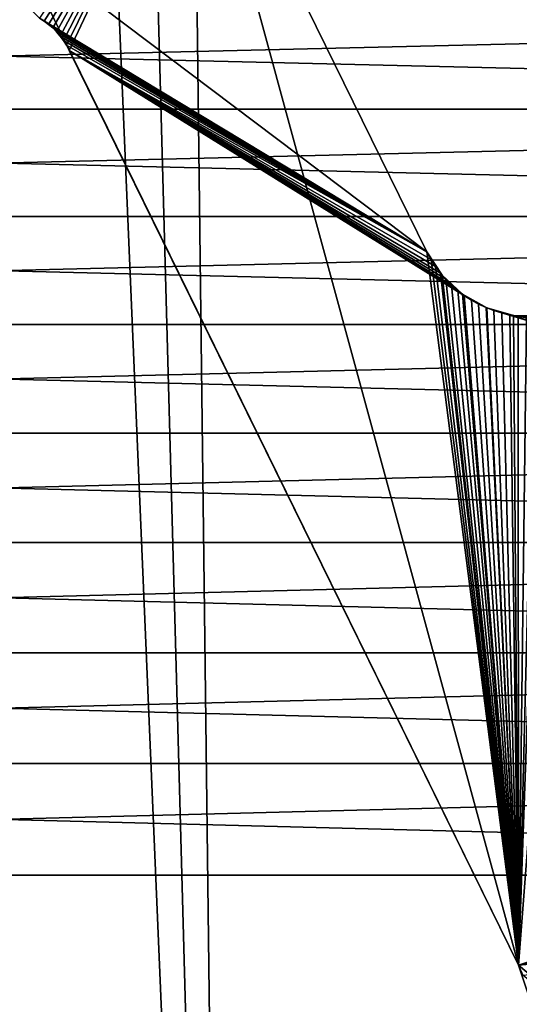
# Model space of a CAD drawing. Header units: millimetres. Extents: x -105 to 105, y -91 to 91.
# Tile 239 of 256: x 0.13 to 3.35, y -35.59 to -29.23. Entities that reach past the tile are written whole.
import ezdxf

# ---------------------------------------------------------------- set-up
doc = ezdxf.new("R2010")
doc.units = ezdxf.units.MM
doc.header["$LTSCALE"] = 22.850203
for name, color, linetype in [('167', 7, 'CONTINUOUS'), ('168', 7, 'CONTINUOUS'), ('405', 7, 'CONTINUOUS'), ('406', 7, 'CONTINUOUS'), ('584', 7, 'CONTINUOUS'), ('585', 7, 'CONTINUOUS'), ('607', 7, 'CONTINUOUS'), ('608', 7, 'CONTINUOUS'), ('609', 7, 'CONTINUOUS'), ('823', 7, 'CONTINUOUS')]:
    doc.layers.add(name, color=color, linetype=linetype)

msp = doc.modelspace()

# ---------------------------------------------------------------- linework, layer by layer
at = {"layer": '167', "linetype": 'CONTINUOUS'}
for points in [[(14.6434, -29.1198), (14.4944, -29.8084), (-14.6434, -29.1198), (14.6434, -29.1198)], [(-14.6434, -29.1198), (14.4944, -29.8084), (-14.4944, -29.8084), (-14.6434, -29.1198)], [(14.4944, -29.8084), (14.365, -30.5014), (-14.4944, -29.8084), (14.4944, -29.8084)], [(-14.4944, -29.8084), (14.365, -30.5014), (-14.365, -30.5014), (-14.4944, -29.8084)], [(14.365, -30.5014), (14.2552, -31.199), (-14.365, -30.5014), (14.365, -30.5014)], [(-14.365, -30.5014), (14.2552, -31.199), (-14.2552, -31.199), (-14.365, -30.5014)], [(14.2552, -31.199), (14.165, -31.9012), (-14.2552, -31.199), (14.2552, -31.199)], [(-14.2552, -31.199), (14.165, -31.9012), (-14.165, -31.9012), (-14.2552, -31.199)], [(14.165, -31.9012), (14.0944, -32.6079), (-14.165, -31.9012), (14.165, -31.9012)], [(-14.165, -31.9012), (14.0944, -32.6079), (-14.0944, -32.6079), (-14.165, -31.9012)], [(14.0944, -32.6079), (14.0433, -33.3191), (-14.0944, -32.6079), (14.0944, -32.6079)], [(-14.0944, -32.6079), (14.0433, -33.3191), (-14.0433, -33.3191), (-14.0944, -32.6079)], [(14.0433, -33.3191), (14.0119, -34.0348), (-14.0433, -33.3191), (14.0433, -33.3191)], [(-14.0433, -33.3191), (14.0119, -34.0348), (-14.0119, -34.0348), (-14.0433, -33.3191)], [(14.0119, -34.0348), (14, -34.7551), (-14.0119, -34.0348), (14.0119, -34.0348)], [(-14.0119, -34.0348), (14, -34.7551), (-14, -34.7551), (-14.0119, -34.0348)], [(-10, -41.3849), (-14, -34.7551), (10, -41.3837), (-10, -41.3849)], [(-14, -34.7551), (14, -34.7551), (10.3879, -41.4347), (-14, -34.7551)], [(10, -41.3837), (-14, -34.7551), (10.1313, -41.3893), (10, -41.3837)], [(10.1313, -41.3893), (-14, -34.7551), (10.26, -41.4062), (10.1313, -41.3893)], [(10.26, -41.4062), (-14, -34.7551), (10.3879, -41.4347), (10.26, -41.4062)]]:
    msp.add_3dface(points, dxfattribs=at)
at = {"layer": '168', "linetype": 'CONTINUOUS'}
for points in [[(-14.6434, -29.1198, 2.5), (-14.4944, -29.8084, 2.5), (14.6434, -29.1198, 2.5), (-14.6434, -29.1198, 2.5)], [(14.6434, -29.1198, 2.5), (-14.4944, -29.8084, 2.5), (14.4944, -29.8084, 2.5), (14.6434, -29.1198, 2.5)], [(-14.4944, -29.8084, 2.5), (-14.365, -30.5014, 2.5), (14.4944, -29.8084, 2.5), (-14.4944, -29.8084, 2.5)], [(14.4944, -29.8084, 2.5), (-14.365, -30.5014, 2.5), (14.365, -30.5014, 2.5), (14.4944, -29.8084, 2.5)], [(-14.365, -30.5014, 2.5), (-14.2552, -31.199, 2.5), (14.365, -30.5014, 2.5), (-14.365, -30.5014, 2.5)], [(14.365, -30.5014, 2.5), (-14.2552, -31.199, 2.5), (14.2552, -31.199, 2.5), (14.365, -30.5014, 2.5)], [(-14.2552, -31.199, 2.5), (-14.165, -31.9012, 2.5), (14.2552, -31.199, 2.5), (-14.2552, -31.199, 2.5)], [(14.2552, -31.199, 2.5), (-14.165, -31.9012, 2.5), (14.165, -31.9012, 2.5), (14.2552, -31.199, 2.5)], [(-14.165, -31.9012, 2.5), (-14.0944, -32.6079, 2.5), (14.165, -31.9012, 2.5), (-14.165, -31.9012, 2.5)], [(14.165, -31.9012, 2.5), (-14.0944, -32.6079, 2.5), (14.0944, -32.6079, 2.5), (14.165, -31.9012, 2.5)], [(-14.0944, -32.6079, 2.5), (-14.0433, -33.3191, 2.5), (14.0944, -32.6079, 2.5), (-14.0944, -32.6079, 2.5)], [(14.0944, -32.6079, 2.5), (-14.0433, -33.3191, 2.5), (14.0433, -33.3191, 2.5), (14.0944, -32.6079, 2.5)], [(-14.0433, -33.3191, 2.5), (-14.0119, -34.0348, 2.5), (14.0433, -33.3191, 2.5), (-14.0433, -33.3191, 2.5)], [(14.0433, -33.3191, 2.5), (-14.0119, -34.0348, 2.5), (14.0119, -34.0348, 2.5), (14.0433, -33.3191, 2.5)], [(-14.0119, -34.0348, 2.5), (-14, -34.7551, 2.5), (14.0119, -34.0348, 2.5), (-14.0119, -34.0348, 2.5)], [(14.0119, -34.0348, 2.5), (-14, -34.7551, 2.5), (14, -34.7551, 2.5), (14.0119, -34.0348, 2.5)], [(-14, -34.7551, 2.5), (-10.3868, -41.4343, 2.5), (14, -34.7551, 2.5), (-14, -34.7551, 2.5)], [(-10.3868, -41.4343, 2.5), (-10.2622, -41.4068, 2.5), (14, -34.7551, 2.5), (-10.3868, -41.4343, 2.5)], [(-10.2622, -41.4068, 2.5), (-10.1325, -41.3903, 2.5), (14, -34.7551, 2.5), (-10.2622, -41.4068, 2.5)], [(-10.1325, -41.3903, 2.5), (-10, -41.3849, 2.5), (14, -34.7551, 2.5), (-10.1325, -41.3903, 2.5)], [(14, -34.7551, 2.5), (-10, -41.3849, 2.5), (10, -41.3837, 2.5), (14, -34.7551, 2.5)]]:
    msp.add_3dface(points, dxfattribs=at)
at = {"layer": '405', "linetype": 'CONTINUOUS'}
for points in [[(-2.7584, -30.7299, 34.5), (1.2681, -27.6937, 34.5), (-1.2681, -27.6937, 34.5), (-2.7584, -30.7299, 34.5)], [(1.2681, -27.6937, 34.5), (-2.7584, -30.7299, 34.5), (-0.2571, -29.2207, 34.5), (1.2681, -27.6937, 34.5)], [(0.2874, -29.2401, 34.5), (1.2681, -27.6937, 34.5), (0.2571, -29.2207, 34.5), (0.2874, -29.2401, 34.5)], [(0.3154, -29.2612, 34.5), (1.2681, -27.6937, 34.5), (0.2874, -29.2401, 34.5), (0.3154, -29.2612, 34.5)], [(0.3416, -29.2842, 34.5), (1.2681, -27.6937, 34.5), (0.3154, -29.2612, 34.5), (0.3416, -29.2842, 34.5)], [(0.3662, -29.3091, 34.5), (1.2681, -27.6937, 34.5), (0.3416, -29.2842, 34.5), (0.3662, -29.3091, 34.5)], [(0.3892, -29.3361, 34.5), (1.2681, -27.6937, 34.5), (0.3662, -29.3091, 34.5), (0.3892, -29.3361, 34.5)], [(0.4107, -29.365, 34.5), (1.2681, -27.6937, 34.5), (0.3892, -29.3361, 34.5), (0.4107, -29.365, 34.5)], [(0.4305, -29.3959, 34.5), (1.2681, -27.6937, 34.5), (0.4107, -29.365, 34.5), (0.4305, -29.3959, 34.5)], [(0.4488, -29.4289, 34.5), (1.2681, -27.6937, 34.5), (0.4305, -29.3959, 34.5), (0.4488, -29.4289, 34.5)], [(2.7584, -30.7299, 34.5), (1.2681, -27.6937, 34.5), (0.4488, -29.4289, 34.5), (2.7584, -30.7299, 34.5)], [(3.3487, -35.3365, 34.5), (2.7584, -30.7299, 34.5), (0.4488, -29.4289, 34.5), (3.3487, -35.3365, 34.5)], [(2.785, -30.7785, 34.5), (2.7584, -30.7299, 34.5), (3.3487, -35.3365, 34.5), (2.785, -30.7785, 34.5)], [(2.8142, -30.8243, 34.5), (2.785, -30.7785, 34.5), (3.3487, -35.3365, 34.5), (2.8142, -30.8243, 34.5)], [(2.8459, -30.8673, 34.5), (2.8142, -30.8243, 34.5), (3.3487, -35.3365, 34.5), (2.8459, -30.8673, 34.5)], [(2.8801, -30.9075, 34.5), (2.8459, -30.8673, 34.5), (3.3487, -35.3365, 34.5), (2.8801, -30.9075, 34.5)], [(2.9169, -30.9448, 34.5), (2.8801, -30.9075, 34.5), (3.3487, -35.3365, 34.5), (2.9169, -30.9448, 34.5)], [(2.9565, -30.9796, 34.5), (2.9169, -30.9448, 34.5), (3.3487, -35.3365, 34.5), (2.9565, -30.9796, 34.5)], [(2.9993, -31.0119, 34.5), (2.9565, -30.9796, 34.5), (3.3487, -35.3365, 34.5), (2.9993, -31.0119, 34.5)], [(3.0447, -31.0415, 34.5), (2.9993, -31.0119, 34.5), (3.3487, -35.3365, 34.5), (3.0447, -31.0415, 34.5)], [(3.092, -31.0678, 34.5), (3.0447, -31.0415, 34.5), (3.3487, -35.3365, 34.5), (3.092, -31.0678, 34.5)], [(3.1405, -31.0905, 34.5), (3.092, -31.0678, 34.5), (3.3487, -35.3365, 34.5), (3.1405, -31.0905, 34.5)], [(3.1897, -31.1093, 34.5), (3.1405, -31.0905, 34.5), (3.3487, -35.3365, 34.5), (3.1897, -31.1093, 34.5)], [(3.2409, -31.1245, 34.5), (3.1897, -31.1093, 34.5), (3.3487, -35.3365, 34.5), (3.2409, -31.1245, 34.5)], [(3.2937, -31.1363, 34.5), (3.2409, -31.1245, 34.5), (3.3487, -35.3365, 34.5), (3.2937, -31.1363, 34.5)], [(3.3473, -31.1444, 34.5), (3.2937, -31.1363, 34.5), (3.3487, -35.3365, 34.5), (3.3473, -31.1444, 34.5)], [(3.4009, -31.1487, 34.5), (3.3473, -31.1444, 34.5), (3.3487, -35.3365, 34.5), (3.4009, -31.1487, 34.5)], [(3.4537, -31.1491, 34.5), (3.4009, -31.1487, 34.5), (3.3487, -35.3365, 34.5), (3.4537, -31.1491, 34.5)], [(14.1445, -31.6751, 34.5), (3.4537, -31.1491, 34.5), (3.3487, -35.3365, 34.5), (14.1445, -31.6751, 34.5)], [(14.0368, -33.0103, 34.5), (14.1445, -31.6751, 34.5), (3.3487, -35.3365, 34.5), (14.0368, -33.0103, 34.5)], [(14, -34.3571, 34.5), (14.0368, -33.0103, 34.5), (3.3487, -35.3365, 34.5), (14, -34.3571, 34.5)], [(-10, -41.3849, 34.5), (10, -41.3849, 34.5), (14, -34.3571, 34.5), (-10, -41.3849, 34.5)], [(-10, -41.3849, 34.5), (14, -34.3571, 34.5), (2.3578, -36.8541, 34.5), (-10, -41.3849, 34.5)], [(2.3578, -36.8541, 34.5), (14, -34.3571, 34.5), (2.4734, -36.829, 34.5), (2.3578, -36.8541, 34.5)], [(2.4734, -36.829, 34.5), (14, -34.3571, 34.5), (2.588, -36.7961, 34.5), (2.4734, -36.829, 34.5)], [(2.588, -36.7961, 34.5), (14, -34.3571, 34.5), (2.7003, -36.7559, 34.5), (2.588, -36.7961, 34.5)], [(2.7003, -36.7559, 34.5), (14, -34.3571, 34.5), (2.8088, -36.7088, 34.5), (2.7003, -36.7559, 34.5)], [(2.8088, -36.7088, 34.5), (14, -34.3571, 34.5), (2.9139, -36.6547, 34.5), (2.8088, -36.7088, 34.5)], [(2.9139, -36.6547, 34.5), (14, -34.3571, 34.5), (3.0158, -36.5936, 34.5), (2.9139, -36.6547, 34.5)], [(3.0158, -36.5936, 34.5), (14, -34.3571, 34.5), (3.1146, -36.5253, 34.5), (3.0158, -36.5936, 34.5)], [(3.1146, -36.5253, 34.5), (14, -34.3571, 34.5), (3.1652, -36.4767, 34.5), (3.1146, -36.5253, 34.5)], [(3.1652, -36.4767, 34.5), (14, -34.3571, 34.5), (3.2117, -36.4258, 34.5), (3.1652, -36.4767, 34.5)], [(3.2117, -36.4258, 34.5), (14, -34.3571, 34.5), (3.2542, -36.3726, 34.5), (3.2117, -36.4258, 34.5)], [(3.2542, -36.3726, 34.5), (14, -34.3571, 34.5), (3.2927, -36.3171, 34.5), (3.2542, -36.3726, 34.5)], [(3.2927, -36.3171, 34.5), (14, -34.3571, 34.5), (3.3272, -36.2592, 34.5), (3.2927, -36.3171, 34.5)], [(3.3272, -36.2592, 34.5), (14, -34.3571, 34.5), (3.3579, -36.1983, 34.5), (3.3272, -36.2592, 34.5)], [(3.3771, -35.4007, 34.5), (14, -34.3571, 34.5), (3.3487, -35.3365, 34.5), (3.3771, -35.4007, 34.5)]]:
    msp.add_3dface(points, dxfattribs=at)
at = {"layer": '406', "linetype": 'CONTINUOUS'}
for points in [[(1.2681, -27.6937, 32.5), (2.7584, -30.7299, 32.5), (-1.2681, -27.6937, 32.5), (1.2681, -27.6937, 32.5)], [(-1.2681, -27.6937, 32.5), (2.7584, -30.7299, 32.5), (0.2571, -29.2207, 32.5), (-1.2681, -27.6937, 32.5)], [(0.2571, -29.2207, 32.5), (2.7584, -30.7299, 32.5), (0.2874, -29.2401, 32.5), (0.2571, -29.2207, 32.5)], [(0.2874, -29.2401, 32.5), (2.7584, -30.7299, 32.5), (0.3154, -29.2612, 32.5), (0.2874, -29.2401, 32.5)], [(0.3154, -29.2612, 32.5), (2.7584, -30.7299, 32.5), (0.3416, -29.2842, 32.5), (0.3154, -29.2612, 32.5)], [(0.3416, -29.2842, 32.5), (2.7584, -30.7299, 32.5), (0.3662, -29.3091, 32.5), (0.3416, -29.2842, 32.5)], [(0.3662, -29.3091, 32.5), (2.7584, -30.7299, 32.5), (0.3892, -29.3361, 32.5), (0.3662, -29.3091, 32.5)], [(0.3892, -29.3361, 32.5), (2.7584, -30.7299, 32.5), (0.4107, -29.365, 32.5), (0.3892, -29.3361, 32.5)], [(0.4107, -29.365, 32.5), (2.7584, -30.7299, 32.5), (0.4305, -29.3959, 32.5), (0.4107, -29.365, 32.5)], [(0.4305, -29.3959, 32.5), (2.7584, -30.7299, 32.5), (0.4488, -29.4289, 32.5), (0.4305, -29.3959, 32.5)], [(2.9993, -31.0119, 32.5), (3.0447, -31.0415, 32.5), (0.4488, -29.4289, 32.5), (2.9993, -31.0119, 32.5)], [(0.4488, -29.4289, 32.5), (3.0447, -31.0415, 32.5), (3.3487, -35.3365, 32.5), (0.4488, -29.4289, 32.5)], [(2.9565, -30.9796, 32.5), (2.9993, -31.0119, 32.5), (0.4488, -29.4289, 32.5), (2.9565, -30.9796, 32.5)], [(2.9169, -30.9448, 32.5), (2.9565, -30.9796, 32.5), (0.4488, -29.4289, 32.5), (2.9169, -30.9448, 32.5)], [(2.8801, -30.9075, 32.5), (2.9169, -30.9448, 32.5), (0.4488, -29.4289, 32.5), (2.8801, -30.9075, 32.5)], [(2.8459, -30.8673, 32.5), (2.8801, -30.9075, 32.5), (0.4488, -29.4289, 32.5), (2.8459, -30.8673, 32.5)], [(2.8142, -30.8243, 32.5), (2.8459, -30.8673, 32.5), (0.4488, -29.4289, 32.5), (2.8142, -30.8243, 32.5)], [(2.785, -30.7785, 32.5), (2.8142, -30.8243, 32.5), (0.4488, -29.4289, 32.5), (2.785, -30.7785, 32.5)], [(2.7584, -30.7299, 32.5), (2.785, -30.7785, 32.5), (0.4488, -29.4289, 32.5), (2.7584, -30.7299, 32.5)], [(3.0447, -31.0415, 32.5), (3.092, -31.0678, 32.5), (3.3487, -35.3365, 32.5), (3.0447, -31.0415, 32.5)], [(3.092, -31.0678, 32.5), (3.1405, -31.0905, 32.5), (3.3487, -35.3365, 32.5), (3.092, -31.0678, 32.5)], [(3.1405, -31.0905, 32.5), (3.1897, -31.1093, 32.5), (3.3487, -35.3365, 32.5), (3.1405, -31.0905, 32.5)], [(3.2409, -31.1245, 32.5), (14, -34.3571, 32.5), (3.1897, -31.1093, 32.5), (3.2409, -31.1245, 32.5)], [(3.1897, -31.1093, 32.5), (14, -34.3571, 32.5), (3.3487, -35.3365, 32.5), (3.1897, -31.1093, 32.5)], [(3.2937, -31.1363, 32.5), (14, -34.3571, 32.5), (3.2409, -31.1245, 32.5), (3.2937, -31.1363, 32.5)], [(14.0368, -33.0103, 32.5), (14, -34.3571, 32.5), (3.2937, -31.1363, 32.5), (14.0368, -33.0103, 32.5)], [(3.3473, -31.1444, 32.5), (14.0368, -33.0103, 32.5), (3.2937, -31.1363, 32.5), (3.3473, -31.1444, 32.5)], [(3.4009, -31.1487, 32.5), (14.0368, -33.0103, 32.5), (3.3473, -31.1444, 32.5), (3.4009, -31.1487, 32.5)], [(10, -41.3849, 32.5), (-10, -41.3849, 32.5), (-14, -34.3571, 32.5), (10, -41.3849, 32.5)], [(10, -41.3849, 32.5), (-14, -34.3571, 32.5), (-2.4163, -36.8564, 32.5), (10, -41.3849, 32.5)], [(14, -34.3571, 32.5), (10.981, -41.749, 32.5), (3.3487, -35.3365, 32.5), (14, -34.3571, 32.5)], [(3.3487, -35.3365, 32.5), (10.981, -41.749, 32.5), (3.3771, -35.4007, 32.5), (3.3487, -35.3365, 32.5)]]:
    msp.add_3dface(points, dxfattribs=at)
at = {"layer": '584', "linetype": 'CONTINUOUS'}
for points in [[(1.2681, -27.6937, 34.5), (2.7584, -30.7299, 34.5), (1.2681, -27.6937, 32.5), (1.2681, -27.6937, 34.5)], [(2.7584, -30.7299, 34.5), (2.7584, -30.7299, 32.5), (1.2681, -27.6937, 32.5), (2.7584, -30.7299, 34.5)]]:
    msp.add_3dface(points, dxfattribs=at)
at = {"layer": '585', "linetype": 'CONTINUOUS'}
for points in [[(2.7584, -30.7299, 34.5), (2.785, -30.7785, 34.5), (2.7584, -30.7299, 32.5), (2.7584, -30.7299, 34.5)], [(2.785, -30.7785, 34.5), (2.785, -30.7785, 32.5), (2.7584, -30.7299, 32.5), (2.785, -30.7785, 34.5)], [(2.785, -30.7785, 34.5), (2.8142, -30.8243, 34.5), (2.785, -30.7785, 32.5), (2.785, -30.7785, 34.5)], [(2.8142, -30.8243, 34.5), (2.8142, -30.8243, 32.5), (2.785, -30.7785, 32.5), (2.8142, -30.8243, 34.5)], [(2.8142, -30.8243, 34.5), (2.8459, -30.8673, 34.5), (2.8142, -30.8243, 32.5), (2.8142, -30.8243, 34.5)], [(2.8459, -30.8673, 34.5), (2.8459, -30.8673, 32.5), (2.8142, -30.8243, 32.5), (2.8459, -30.8673, 34.5)], [(2.8459, -30.8673, 34.5), (2.8801, -30.9075, 34.5), (2.8459, -30.8673, 32.5), (2.8459, -30.8673, 34.5)], [(2.8801, -30.9075, 34.5), (2.8801, -30.9075, 32.5), (2.8459, -30.8673, 32.5), (2.8801, -30.9075, 34.5)], [(2.8801, -30.9075, 34.5), (2.9169, -30.9448, 34.5), (2.8801, -30.9075, 32.5), (2.8801, -30.9075, 34.5)], [(2.9169, -30.9448, 34.5), (2.9169, -30.9448, 32.5), (2.8801, -30.9075, 32.5), (2.9169, -30.9448, 34.5)], [(2.9169, -30.9448, 34.5), (2.9565, -30.9796, 34.5), (2.9169, -30.9448, 32.5), (2.9169, -30.9448, 34.5)], [(2.9565, -30.9796, 34.5), (2.9565, -30.9796, 32.5), (2.9169, -30.9448, 32.5), (2.9565, -30.9796, 34.5)], [(2.9565, -30.9796, 34.5), (2.9993, -31.0119, 34.5), (2.9565, -30.9796, 32.5), (2.9565, -30.9796, 34.5)], [(2.9993, -31.0119, 34.5), (2.9993, -31.0119, 32.5), (2.9565, -30.9796, 32.5), (2.9993, -31.0119, 34.5)], [(2.9993, -31.0119, 34.5), (3.0447, -31.0415, 34.5), (2.9993, -31.0119, 32.5), (2.9993, -31.0119, 34.5)], [(3.0447, -31.0415, 34.5), (3.0447, -31.0415, 32.5), (2.9993, -31.0119, 32.5), (3.0447, -31.0415, 34.5)], [(3.0447, -31.0415, 34.5), (3.092, -31.0678, 34.5), (3.0447, -31.0415, 32.5), (3.0447, -31.0415, 34.5)], [(3.092, -31.0678, 34.5), (3.092, -31.0678, 32.5), (3.0447, -31.0415, 32.5), (3.092, -31.0678, 34.5)], [(3.092, -31.0678, 34.5), (3.1405, -31.0905, 34.5), (3.092, -31.0678, 32.5), (3.092, -31.0678, 34.5)], [(3.1405, -31.0905, 34.5), (3.1405, -31.0905, 32.5), (3.092, -31.0678, 32.5), (3.1405, -31.0905, 34.5)], [(3.1405, -31.0905, 34.5), (3.1897, -31.1093, 34.5), (3.1405, -31.0905, 32.5), (3.1405, -31.0905, 34.5)], [(3.1897, -31.1093, 34.5), (3.1897, -31.1093, 32.5), (3.1405, -31.0905, 32.5), (3.1897, -31.1093, 34.5)], [(3.1897, -31.1093, 34.5), (3.2409, -31.1245, 34.5), (3.1897, -31.1093, 32.5), (3.1897, -31.1093, 34.5)], [(3.2409, -31.1245, 34.5), (3.2409, -31.1245, 32.5), (3.1897, -31.1093, 32.5), (3.2409, -31.1245, 34.5)], [(3.2409, -31.1245, 34.5), (3.2937, -31.1363, 34.5), (3.2409, -31.1245, 32.5), (3.2409, -31.1245, 34.5)], [(3.2937, -31.1363, 34.5), (3.2937, -31.1363, 32.5), (3.2409, -31.1245, 32.5), (3.2937, -31.1363, 34.5)], [(3.2937, -31.1363, 34.5), (3.3473, -31.1444, 34.5), (3.2937, -31.1363, 32.5), (3.2937, -31.1363, 34.5)], [(3.3473, -31.1444, 34.5), (3.3473, -31.1444, 32.5), (3.2937, -31.1363, 32.5), (3.3473, -31.1444, 34.5)], [(3.3473, -31.1444, 34.5), (3.4009, -31.1487, 34.5), (3.3473, -31.1444, 32.5), (3.3473, -31.1444, 34.5)], [(3.4009, -31.1487, 34.5), (3.4009, -31.1487, 32.5), (3.3473, -31.1444, 32.5), (3.4009, -31.1487, 34.5)]]:
    msp.add_3dface(points, dxfattribs=at)
at = {"layer": '607', "linetype": 'CONTINUOUS'}
for points in [[(3.3771, -35.4007, 34.5), (3.3487, -35.3365, 34.5), (3.3771, -35.4007, 32.5), (3.3771, -35.4007, 34.5)], [(3.3487, -35.3365, 34.5), (3.3487, -35.3365, 32.5), (3.3771, -35.4007, 32.5), (3.3487, -35.3365, 34.5)]]:
    msp.add_3dface(points, dxfattribs=at)
at = {"layer": '608', "linetype": 'CONTINUOUS'}
for points in [[(3.3487, -35.3365, 34.5), (0.4488, -29.4289, 34.5), (3.3487, -35.3365, 32.5), (3.3487, -35.3365, 34.5)], [(0.4488, -29.4289, 34.5), (0.4488, -29.4289, 32.5), (3.3487, -35.3365, 32.5), (0.4488, -29.4289, 34.5)]]:
    msp.add_3dface(points, dxfattribs=at)
at = {"layer": '609', "linetype": 'CONTINUOUS'}
for points in [[(0.2874, -29.2401, 34.5), (0.2571, -29.2207, 34.5), (0.2874, -29.2401, 32.5), (0.2874, -29.2401, 34.5)], [(0.2571, -29.2207, 34.5), (0.2571, -29.2207, 32.5), (0.2874, -29.2401, 32.5), (0.2571, -29.2207, 34.5)], [(0.3154, -29.2612, 34.5), (0.2874, -29.2401, 34.5), (0.3154, -29.2612, 32.5), (0.3154, -29.2612, 34.5)], [(0.2874, -29.2401, 34.5), (0.2874, -29.2401, 32.5), (0.3154, -29.2612, 32.5), (0.2874, -29.2401, 34.5)], [(0.3416, -29.2842, 34.5), (0.3154, -29.2612, 34.5), (0.3416, -29.2842, 32.5), (0.3416, -29.2842, 34.5)], [(0.3154, -29.2612, 34.5), (0.3154, -29.2612, 32.5), (0.3416, -29.2842, 32.5), (0.3154, -29.2612, 34.5)], [(0.3662, -29.3091, 34.5), (0.3416, -29.2842, 34.5), (0.3662, -29.3091, 32.5), (0.3662, -29.3091, 34.5)], [(0.3416, -29.2842, 34.5), (0.3416, -29.2842, 32.5), (0.3662, -29.3091, 32.5), (0.3416, -29.2842, 34.5)], [(0.3892, -29.3361, 34.5), (0.3662, -29.3091, 34.5), (0.3892, -29.3361, 32.5), (0.3892, -29.3361, 34.5)], [(0.3662, -29.3091, 34.5), (0.3662, -29.3091, 32.5), (0.3892, -29.3361, 32.5), (0.3662, -29.3091, 34.5)], [(0.4107, -29.365, 34.5), (0.3892, -29.3361, 34.5), (0.4107, -29.365, 32.5), (0.4107, -29.365, 34.5)], [(0.3892, -29.3361, 34.5), (0.3892, -29.3361, 32.5), (0.4107, -29.365, 32.5), (0.3892, -29.3361, 34.5)], [(0.4305, -29.3959, 34.5), (0.4107, -29.365, 34.5), (0.4305, -29.3959, 32.5), (0.4305, -29.3959, 34.5)], [(0.4107, -29.365, 34.5), (0.4107, -29.365, 32.5), (0.4305, -29.3959, 32.5), (0.4107, -29.365, 34.5)], [(0.4488, -29.4289, 34.5), (0.4305, -29.3959, 34.5), (0.4488, -29.4289, 32.5), (0.4488, -29.4289, 34.5)], [(0.4305, -29.3959, 34.5), (0.4305, -29.3959, 32.5), (0.4488, -29.4289, 32.5), (0.4305, -29.3959, 34.5)]]:
    msp.add_3dface(points, dxfattribs=at)
at = {"layer": '823', "linetype": 'CONTINUOUS'}
for points in [[(1.478, -45.8835, 2.5), (0.9578, -3.3664, 2.5), (0.3229, -3.4851, 2.5), (1.478, -45.8835, 2.5)], [(1.478, -45.8835), (0.3229, -3.4851), (0.9578, -3.3664), (1.478, -45.8835)], [(8.5511, -10.3882, 2.5), (0.9578, -3.3664, 2.5), (1.478, -45.8835, 2.5), (8.5511, -10.3882, 2.5)], [(1.478, -45.8835), (0.9578, -3.3664), (8.5511, -10.3882), (1.478, -45.8835)], [(1.478, -45.8835, 2.5), (-0.3229, -3.4851, 2.5), (-1.4787, -45.8835, 2.5), (1.478, -45.8835, 2.5)], [(-1.4787, -45.8835), (-0.3229, -3.4851), (1.478, -45.8835), (-1.4787, -45.8835)], [(1.478, -45.8835, 2.5), (0.3229, -3.4851, 2.5), (-0.3229, -3.4851, 2.5), (1.478, -45.8835, 2.5)], [(1.478, -45.8835), (-0.3229, -3.4851), (0.3229, -3.4851), (1.478, -45.8835)], [(1.9218, -45.9333, 2.5), (8.5511, -10.3882, 2.5), (1.478, -45.8835, 2.5), (1.9218, -45.9333, 2.5)], [(8.701, -10.75), (1.478, -45.8835), (8.5511, -10.3882), (8.701, -10.75)], [(1.9218, -45.9333, 2.5), (8.701, -10.75, 2.5), (8.5511, -10.3882, 2.5), (1.9218, -45.9333, 2.5)], [(8.701, -10.75), (8.701, -42.1335), (1.478, -45.8835), (8.701, -10.75)], [(2.3434, -46.0804, 2.5), (8.701, -10.75, 2.5), (1.9218, -45.9333, 2.5), (2.3434, -46.0804, 2.5)], [(8.701, -42.1335, 2.5), (8.701, -10.75, 2.5), (2.3434, -46.0804, 2.5), (8.701, -42.1335, 2.5)], [(3.3487, -35.3365, 34.5), (1.2681, -27.6937, 34.5), (0, -28.5145, 34.5), (3.3487, -35.3365, 34.5)], [(0, -28.5145, 32.5), (1.2681, -27.6937, 32.5), (3.3487, -35.3365, 32.5), (0, -28.5145, 32.5)], [(2.7584, -30.7299, 32.5), (1.2681, -27.6937, 32.5), (2.7584, -30.7299, 34.5), (2.7584, -30.7299, 32.5)], [(2.7584, -30.7299, 34.5), (1.2681, -27.6937, 32.5), (1.2681, -27.6937, 34.5), (2.7584, -30.7299, 34.5)], [(3.3487, -35.3365, 34.5), (2.7584, -30.7299, 34.5), (1.2681, -27.6937, 34.5), (3.3487, -35.3365, 34.5)], [(3.3487, -35.3365, 32.5), (1.2681, -27.6937, 32.5), (2.7584, -30.7299, 32.5), (3.3487, -35.3365, 32.5)], [(0, -28.5145, 32.5), (3.3487, -35.3365, 32.5), (0, -28.5145, 34.5), (0, -28.5145, 32.5)], [(0, -28.5145, 34.5), (3.3487, -35.3365, 32.5), (3.3487, -35.3365, 34.5), (0, -28.5145, 34.5)], [(2.8565, -30.8808, 34.5), (2.8565, -30.8808, 32.5), (2.7584, -30.7299, 34.5), (2.8565, -30.8808, 34.5)], [(2.7584, -30.7299, 34.5), (2.8565, -30.8808, 32.5), (2.7584, -30.7299, 32.5), (2.7584, -30.7299, 34.5)], [(2.8565, -30.8808, 34.5), (2.7584, -30.7299, 34.5), (3.3487, -35.3365, 34.5), (2.8565, -30.8808, 34.5)], [(3.3487, -35.3365, 32.5), (2.7584, -30.7299, 32.5), (2.8565, -30.8808, 32.5), (3.3487, -35.3365, 32.5)], [(2.9877, -31.0039, 34.5), (2.9877, -31.0039, 32.5), (2.8565, -30.8808, 34.5), (2.9877, -31.0039, 34.5)], [(2.8565, -30.8808, 34.5), (2.9877, -31.0039, 32.5), (2.8565, -30.8808, 32.5), (2.8565, -30.8808, 34.5)], [(3.3487, -35.3365, 34.5), (2.9877, -31.0039, 34.5), (2.8565, -30.8808, 34.5), (3.3487, -35.3365, 34.5)], [(2.8565, -30.8808, 32.5), (2.9877, -31.0039, 32.5), (3.3487, -35.3365, 32.5), (2.8565, -30.8808, 32.5)], [(3.1445, -31.0922, 34.5), (3.1445, -31.0922, 32.5), (2.9877, -31.0039, 34.5), (3.1445, -31.0922, 34.5)], [(2.9877, -31.0039, 34.5), (3.1445, -31.0922, 32.5), (2.9877, -31.0039, 32.5), (2.9877, -31.0039, 34.5)], [(3.3487, -35.3365, 34.5), (3.1445, -31.0922, 34.5), (2.9877, -31.0039, 34.5), (3.3487, -35.3365, 34.5)], [(3.3487, -35.3365, 32.5), (2.9877, -31.0039, 32.5), (3.1445, -31.0922, 32.5), (3.3487, -35.3365, 32.5)], [(3.3178, -31.1407, 34.5), (3.3178, -31.1407, 32.5), (3.1445, -31.0922, 34.5), (3.3178, -31.1407, 34.5)], [(3.1445, -31.0922, 34.5), (3.3178, -31.1407, 32.5), (3.1445, -31.0922, 32.5), (3.1445, -31.0922, 34.5)], [(3.3178, -31.1407, 34.5), (3.1445, -31.0922, 34.5), (3.3487, -35.3365, 34.5), (3.3178, -31.1407, 34.5)], [(3.3487, -35.3365, 32.5), (3.1445, -31.0922, 32.5), (3.3178, -31.1407, 32.5), (3.3487, -35.3365, 32.5)], [(3.4976, -31.1465, 34.5), (3.4976, -31.1465, 32.5), (3.3178, -31.1407, 34.5), (3.4976, -31.1465, 34.5)], [(3.3178, -31.1407, 34.5), (3.4976, -31.1465, 32.5), (3.3178, -31.1407, 32.5), (3.3178, -31.1407, 34.5)], [(3.3487, -35.3365, 34.5), (3.4976, -31.1465, 34.5), (3.3178, -31.1407, 34.5), (3.3487, -35.3365, 34.5)], [(3.3178, -31.1407, 32.5), (3.4976, -31.1465, 32.5), (3.3487, -35.3365, 32.5), (3.3178, -31.1407, 32.5)], [(3.4319, -35.5824, 34.5), (3.6737, -31.1093, 34.5), (3.3487, -35.3365, 34.5), (3.4319, -35.5824, 34.5)], [(3.3487, -35.3365, 34.5), (3.6737, -31.1093, 34.5), (3.4976, -31.1465, 34.5), (3.3487, -35.3365, 34.5)], [(3.4976, -31.1465, 32.5), (3.4319, -35.5824, 32.5), (3.3487, -35.3365, 32.5), (3.4976, -31.1465, 32.5)], [(3.3487, -35.3365, 34.5), (3.3487, -35.3365, 32.5), (3.4319, -35.5824, 34.5), (3.3487, -35.3365, 34.5)], [(3.4319, -35.5824, 34.5), (3.3487, -35.3365, 32.5), (3.4319, -35.5824, 32.5), (3.4319, -35.5824, 34.5)]]:
    msp.add_3dface(points, dxfattribs=at)

doc.saveas('drawing.dxf')
